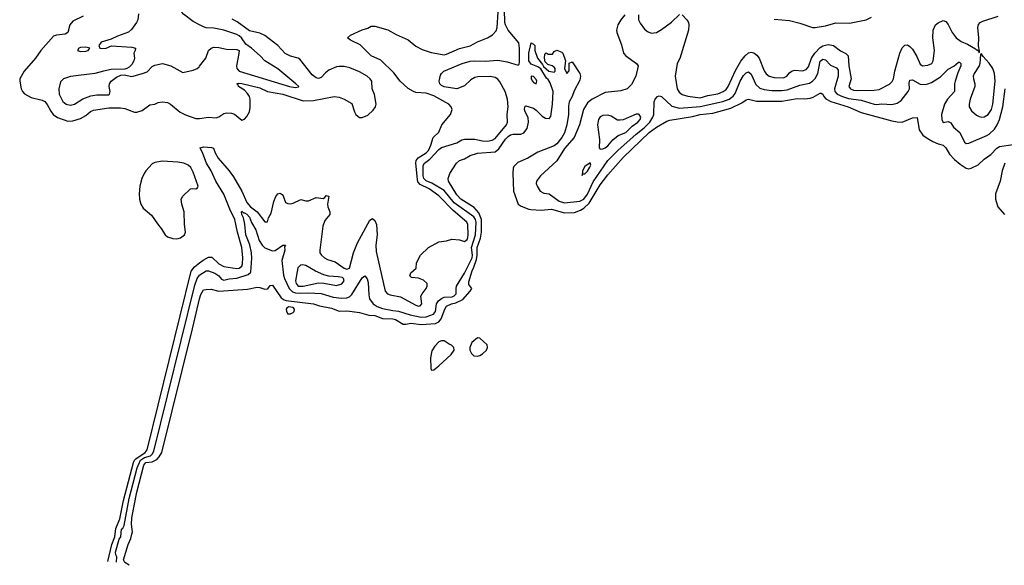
# Model space of a CAD drawing. Header units: inches. Extents: x 2323201 to 2563958, y 895391 to 1023096.
# Tile 8 of 196: x 2348594 to 2356288, y 1002608 to 1006871. Entities that reach past the tile are written whole.
import ezdxf

# ---------------------------------------------------------------- set-up
doc = ezdxf.new("R2010")
doc.units = ezdxf.units.IN
doc.header["$MEASUREMENT"] = 0
doc.layers.add('C3040', color=7, linetype='Continuous')
doc.layers.add('C3050', color=7, linetype='Continuous')

msp = doc.modelspace()

# ---------------------------------------------------------------- linework, layer by layer
at = {"layer": 'C3040', "color": 5}
for points, elevation in [([(2350000, 1006830.1), (2349950, 1006856.3), (2349875.1, 1006915.1), (2349861.2, 1006930), (2349851.2, 1006951.2), (2349815.6, 1007055.6), (2349758.2, 1007138.2), (2349727, 1007210), (2349702, 1007250), (2349698.4, 1007270), (2349730, 1007307), (2349750, 1007341.3), (2349770, 1007359.6), (2349790, 1007362.4), (2349866.1, 1007346.1), (2349910, 1007344.4), (2349950, 1007355), (2350000, 1007379.4)], 240), ([(2349090, 1006897.8), (2349010, 1006858.6), (2348986.1, 1006830), (2348969, 1006770), (2348950, 1006758.3), (2348881, 1006750), (2348858.2, 1006741.8), (2348758.3, 1006630), (2348717, 1006570), (2348628.8, 1006470), (2348595.6, 1006410), (2348594, 1006390), (2348606.5, 1006330), (2348614.9, 1006310), (2348631, 1006291), (2348684, 1006264), (2348770, 1006241.6), (2348790, 1006231.7), (2348809.8, 1006209.8), (2348836.4, 1006156.4), (2348856.8, 1006130), (2348890, 1006106.4), (2348970, 1006079.5), (2349010, 1006081.9), (2349070, 1006099.2), (2349110, 1006122.1), (2349146.3, 1006153.7), (2349170, 1006164.6), (2349290, 1006183.4), (2349381.9, 1006181.9), (2349416.3, 1006176.3), (2349490, 1006149.1), (2349510, 1006147.9), (2349550, 1006162.8), (2349610, 1006204.6), (2349650, 1006210.5), (2349677, 1006223), (2349710, 1006230.1), (2349750, 1006225.3), (2349772.4, 1006212.4), (2349848.4, 1006148.4), (2349888.9, 1006128.9), (2349970, 1006100.1), (2349990, 1006097.9), (2350000, 1006099.4)], 220), ([(2349522, 1006918), (2349516.3, 1006870), (2349508, 1006850), (2349466.4, 1006793.6), (2349445.5, 1006774.5), (2349358.2, 1006741.8), (2349310, 1006718.7), (2349230, 1006696.4), (2349211.6, 1006670), (2349220.4, 1006650), (2349230, 1006646.6), (2349270, 1006648.8), (2349312.6, 1006667.4), (2349470, 1006657.3), (2349498.8, 1006650), (2349497.3, 1006630), (2349486.8, 1006610), (2349490.6, 1006570), (2349486.8, 1006550), (2349470, 1006521.2), (2349450, 1006501.2), (2349430, 1006489), (2349414.4, 1006485.6), (2349310, 1006480.7), (2349250, 1006469.5), (2349182, 1006450), (2348990, 1006428.1), (2348935.5, 1006410), (2348913.9, 1006386.1), (2348899.6, 1006330), (2348903.2, 1006290), (2348932.2, 1006232.2), (2348956.4, 1006210), (2348990, 1006202), (2349021.3, 1006210), (2349087.3, 1006252.7), (2349150, 1006275.5), (2349195.9, 1006284.1), (2349290, 1006284.9), (2349296.9, 1006290), (2349299.8, 1006310), (2349293.7, 1006350), (2349295.6, 1006370), (2349309.7, 1006390.3), (2349350, 1006422), (2349383.2, 1006436.8), (2349410, 1006440.7), (2349470, 1006426), (2349554, 1006450), (2349590, 1006463.6), (2349630, 1006504.9), (2349650, 1006514.9), (2349710, 1006527.7), (2349774, 1006510), (2349870, 1006457.3), (2349950, 1006476), (2349980.9, 1006490), (2349996.4, 1006503.6), (2350000, 1006508)], 240), ([(2349283.2, 1002638.3), (2349313.2, 1002770), (2349338, 1002830), (2349344.5, 1002895.5), (2349376.9, 1002970), (2349404.9, 1003115.1), (2349482.1, 1003410), (2349491.2, 1003430), (2349500.9, 1003439.1), (2349575.2, 1003490), (2349590, 1003510.2), (2349935.1, 1004904.9), (2349960.3, 1004939.7), (2350000, 1004971)], 180), ([(2349350.8, 1002633.3), (2349354.2, 1002674.2), (2349345.8, 1002690), (2349342.9, 1002710), (2349370, 1002811.8), (2349383.1, 1002830), (2349388.7, 1002890), (2349400.9, 1002899.1), (2349410, 1002918), (2349448.9, 1003128.9), (2349512.1, 1003370), (2349539.2, 1003430), (2349570, 1003448.9), (2349616.2, 1003463.8), (2349630, 1003476.5), (2349641, 1003499), (2349962.7, 1004797.3), (2349980.8, 1004850), (2350000, 1004873.7)], 160), ([(2349449.7, 1002607.7), (2349416.8, 1002630), (2349405.8, 1002650), (2349441.5, 1002770), (2349462.4, 1002817.6), (2349470.9, 1002850), (2349474.6, 1002870), (2349466.7, 1002930), (2349470, 1002979.3), (2349510, 1003178.7), (2349564.6, 1003390), (2349580.2, 1003410), (2349630, 1003416.6), (2349664.9, 1003435.1), (2349685.1, 1003454.9), (2349703.7, 1003490), (2349945.2, 1004454.8), (2349990, 1004657), (2350000, 1004690)], 140)]:
    msp.add_lwpolyline(points, dxfattribs=dict(at, elevation=elevation))
for points, elevation in [([(2349110, 1006656.2), (2349070, 1006654.1), (2349054.9, 1006650), (2349045.7, 1006630), (2349070, 1006623.8), (2349110, 1006625), (2349129.5, 1006630), (2349140.9, 1006650)], 240), ([(2349710, 1005765.1), (2349650, 1005755.1), (2349630, 1005744), (2349580.2, 1005690), (2349566.2, 1005670), (2349549.2, 1005630), (2349533.8, 1005570), (2349528.5, 1005510), (2349529.3, 1005470), (2349539.3, 1005430), (2349558.5, 1005398.5), (2349623.9, 1005343.9), (2349670, 1005275), (2349699.4, 1005239.4), (2349730, 1005188.8), (2349750, 1005174.8), (2349790, 1005160.5), (2349820.8, 1005159.2), (2349850, 1005166.3), (2349881.2, 1005190), (2349889.4, 1005210), (2349880.9, 1005270), (2349879, 1005370), (2349861.2, 1005430), (2349855.3, 1005470), (2349870, 1005492), (2349928.7, 1005550), (2349946.6, 1005553.4), (2349970, 1005550.5), (2349983.7, 1005556.3), (2349989.3, 1005570.7), (2349950, 1005679.4), (2349930, 1005715.8), (2349910, 1005735.7), (2349877.4, 1005750), (2349830, 1005757)], 220)]:
    msp.add_lwpolyline(points, close=True, dxfattribs=dict(at, elevation=elevation))
at = {"layer": 'C3050', "color": 5}
for points, elevation in [([(2350000, 1004873.7), (2350002.8, 1004877.2), (2350050, 1004907.7), (2350070, 1004909.2), (2350118.9, 1004890), (2350148.8, 1004870), (2350170, 1004843.4), (2350190, 1004836.8), (2350230, 1004846.4), (2350290, 1004850.8), (2350379.3, 1004880.7), (2350401.2, 1004898.8), (2350408.3, 1005008.3), (2350404.2, 1005050), (2350392.3, 1005112.3), (2350361.4, 1005190), (2350352.6, 1005272.6), (2350342.6, 1005322.6), (2350329.9, 1005350.1), (2350327, 1005370), (2350330, 1005373.8), (2350342.6, 1005362.6), (2350350, 1005363.2), (2350370, 1005351.1), (2350390, 1005328), (2350406.2, 1005286.2), (2350438.2, 1005230), (2350466.3, 1005146.3), (2350488.7, 1005108.7), (2350509.7, 1005089.7), (2350570, 1005065.7), (2350590, 1005066.5), (2350650, 1005108.5), (2350670.1, 1005110.1), (2350663.8, 1005096.2), (2350665, 1005070), (2350643.4, 1004990), (2350655.7, 1004875.7), (2350663.3, 1004850), (2350700.6, 1004770), (2350724.6, 1004744.6), (2350750, 1004737), (2350790, 1004734.2), (2350850, 1004737), (2350950, 1004731.6), (2351043.2, 1004703.2), (2351110, 1004693.9), (2351150, 1004698.3), (2351170, 1004705.3), (2351190, 1004724.3), (2351270, 1004853.4), (2351290, 1004868.5), (2351310, 1004846.4), (2351317.7, 1004817.7), (2351321.9, 1004721.9), (2351328.6, 1004690), (2351355.7, 1004650), (2351386, 1004630), (2351430, 1004613.6), (2351510, 1004597.8), (2351554.4, 1004594.4), (2351645, 1004565), (2351730, 1004547), (2351770.9, 1004549.1), (2351828.3, 1004570), (2351842, 1004590), (2351850.3, 1004650), (2351865.2, 1004674.8), (2351890, 1004693.5), (2351910, 1004701.8), (2351974.1, 1004705.9), (2351990, 1004713.9), (2352004.7, 1004730), (2352003.5, 1004770), (2352008.4, 1004790), (2352070, 1004889.6), (2352128.8, 1005010), (2352132.5, 1005030), (2352124, 1005090), (2352155.4, 1005190), (2352160.7, 1005290), (2352155.6, 1005310), (2352141.3, 1005330), (2351990, 1005440.7), (2351910, 1005537.1), (2351813.2, 1005593.2), (2351771.3, 1005611.3), (2351751.1, 1005630), (2351747.2, 1005650), (2351747.4, 1005732.6), (2351757.1, 1005750), (2351797.7, 1005782.3), (2351870, 1005857.7), (2351890, 1005871.2), (2352010, 1005910.1), (2352050, 1005933.7), (2352070, 1005937.8), (2352150, 1005936.4), (2352210, 1005924), (2352250, 1005922.4), (2352285.1, 1005930), (2352310, 1005943.3), (2352397.1, 1006050), (2352405.3, 1006070), (2352402, 1006130), (2352411, 1006190), (2352406.7, 1006250), (2352388.7, 1006310), (2352346.8, 1006386.8), (2352330, 1006405.4), (2352310, 1006418.6), (2352270, 1006427.7), (2352174.6, 1006425.4), (2352150, 1006420.6), (2352119, 1006401), (2352070, 1006353.2), (2352010, 1006330.8), (2351910, 1006347.1), (2351890, 1006357.6), (2351876.2, 1006370), (2351871.8, 1006390), (2351883, 1006437), (2351889.7, 1006450.3), (2351909.3, 1006470), (2352051.6, 1006530), (2352113.5, 1006546.5), (2352150, 1006550.1), (2352230, 1006547.3), (2352330, 1006555.2), (2352402.6, 1006542.6), (2352490, 1006514.9), (2352496.9, 1006523.1), (2352500.4, 1006539.6), (2352499.7, 1006650), (2352494.8, 1006690), (2352411, 1006790), (2352389.5, 1006830), (2352384.5, 1006850), (2352382.3, 1006950)], 160), ([(2350000, 1004971), (2350027.4, 1004992.6), (2350070, 1005016.3), (2350094.6, 1005014.6), (2350150, 1004962.5), (2350190, 1004943.7), (2350290, 1004927.3), (2350310, 1004928.9), (2350330, 1004945.3), (2350335.7, 1004964.3), (2350337.5, 1005010), (2350331, 1005090), (2350295.4, 1005210), (2350275.6, 1005310), (2350235.7, 1005390), (2350188.8, 1005508.8), (2350127.8, 1005610), (2350090.3, 1005690), (2350052.6, 1005750), (2350026.3, 1005826.3), (2350004.7, 1005870), (2350030, 1005877.7), (2350093.6, 1005873.6), (2350108.2, 1005868.2), (2350122.1, 1005830), (2350144.7, 1005790), (2350231, 1005690), (2350263.8, 1005643.8), (2350331, 1005531), (2350370, 1005441.5), (2350398.6, 1005410), (2350450.2, 1005370), (2350510, 1005290.5), (2350530, 1005291.3), (2350538.2, 1005321.8), (2350559.7, 1005360.3), (2350579.7, 1005450), (2350595.8, 1005490), (2350610, 1005510.5), (2350630, 1005515.5), (2350644.8, 1005504.8), (2350653.7, 1005493.7), (2350670, 1005444), (2350690, 1005434.9), (2350710, 1005432.7), (2350730, 1005437.1), (2350790, 1005467.3), (2350830, 1005456.3), (2350850, 1005455.5), (2350910, 1005482.8), (2350965.6, 1005474.4), (2350979.5, 1005480.5), (2350990, 1005498), (2351010, 1005492), (2350999.1, 1005430), (2351002, 1005410), (2351018, 1005370), (2351017.1, 1005350), (2350978.6, 1005301.4), (2350963.5, 1005256.5), (2350938.4, 1005070), (2350940.5, 1005050), (2350952, 1005030), (2350976.1, 1005010), (2350998.4, 1004998.4), (2351060.3, 1004980.3), (2351130, 1004929), (2351150, 1004921.1), (2351170, 1004930.6), (2351201.2, 1005050), (2351233.7, 1005126.3), (2351330, 1005304.4), (2351350, 1005317.1), (2351354.3, 1005314.3), (2351370, 1005301.6), (2351382.2, 1005270), (2351387.9, 1005190), (2351378, 1005110), (2351379.4, 1005059.4), (2351448.7, 1004750), (2351468.2, 1004730), (2351490, 1004720.3), (2351570, 1004704.9), (2351690, 1004639.6), (2351710, 1004632), (2351723.8, 1004636.2), (2351737.4, 1004650), (2351729.6, 1004710), (2351737.6, 1004730), (2351771.3, 1004770), (2351778, 1004790), (2351777.6, 1004810), (2351750, 1004834.7), (2351710, 1004851.6), (2351656.6, 1004856.6), (2351642, 1004870), (2351650, 1004894), (2351692, 1004930), (2351694.5, 1004970), (2351727, 1005030), (2351789.3, 1005090), (2351870, 1005134.9), (2351930, 1005144.2), (2351970, 1005155.6), (2352030, 1005151.6), (2352070, 1005139), (2352090, 1005153.4), (2352095.7, 1005170), (2352098.8, 1005190), (2352094.7, 1005270), (2352088.7, 1005290), (2351981, 1005381), (2351870, 1005494.9), (2351793.1, 1005550), (2351722.7, 1005582.7), (2351705.2, 1005605.2), (2351701.5, 1005621.5), (2351688.6, 1005750), (2351692.5, 1005770), (2351708.1, 1005791.9), (2351769.9, 1005830), (2351788.2, 1005850), (2351807.1, 1005890), (2351824.3, 1005950), (2351868, 1005992), (2351892.3, 1006050), (2351960.9, 1006130), (2351972.3, 1006170), (2351966.6, 1006190), (2351947, 1006210), (2351830, 1006276.1), (2351770, 1006296.8), (2351690, 1006303.2), (2351669.9, 1006309.9), (2351630, 1006333.8), (2351567.5, 1006390), (2351516.7, 1006456.7), (2351415.1, 1006555.1), (2351339.2, 1006590), (2351255.6, 1006675.6), (2351177.6, 1006710), (2351154.5, 1006730), (2351178, 1006750), (2351269.1, 1006790.9), (2351314, 1006806), (2351340.1, 1006819.9), (2351370, 1006820.2), (2351470, 1006793), (2351534.6, 1006754.6), (2351630, 1006712.6), (2351690, 1006665.1), (2351739.5, 1006639.5), (2351810, 1006614.8), (2351910, 1006597.9), (2351930, 1006602), (2352030, 1006645.7), (2352114, 1006666), (2352170, 1006698.9), (2352250, 1006728.9), (2352287.9, 1006752.1), (2352316, 1006784), (2352325.6, 1006810), (2352332.6, 1006930)], 180), ([(2350000, 1006099.4), (2350070, 1006110.1), (2350130, 1006104.4), (2350150, 1006112.3), (2350190, 1006138.8), (2350210, 1006144.5), (2350250, 1006141.6), (2350273.2, 1006133.2), (2350330, 1006087), (2350350, 1006092.8), (2350370, 1006113.6), (2350389.1, 1006150), (2350394, 1006186), (2350394.1, 1006250), (2350390.2, 1006270.2), (2350374.7, 1006294.7), (2350350, 1006319.9), (2350304.6, 1006350), (2350301, 1006361), (2350289.8, 1006370), (2350304.6, 1006375.4), (2350330, 1006373.9), (2350470, 1006339.2), (2350530.7, 1006310), (2350650.4, 1006290), (2350810, 1006236), (2350890, 1006240.9), (2351050, 1006270.7), (2351090, 1006265), (2351130.5, 1006250.5), (2351190, 1006216.9), (2351210.9, 1006150), (2351221.7, 1006130), (2351236.3, 1006116.3), (2351250, 1006108.2), (2351270, 1006105.7), (2351315.3, 1006124.7), (2351357, 1006163), (2351374.8, 1006190), (2351379.2, 1006210), (2351366.4, 1006286.4), (2351347.8, 1006330), (2351346.6, 1006390), (2351333.3, 1006410), (2351310, 1006429.7), (2351250, 1006462.9), (2351174.6, 1006494.6), (2351130, 1006504.8), (2351090, 1006506.2), (2351070, 1006503.2), (2351010, 1006476.9), (2350983.7, 1006456.3), (2350950, 1006419.7), (2350930, 1006412.2), (2350910, 1006416.2), (2350879.8, 1006439.8), (2350783.3, 1006563.3), (2350770, 1006571.8), (2350710, 1006587), (2350667.7, 1006607.7), (2350611.2, 1006670), (2350510, 1006748.7), (2350470, 1006765.6), (2350390, 1006785.2), (2350293.9, 1006853.9), (2350255, 1006875)], 220), ([(2353322.9, 1006910), (2353291.4, 1006870), (2353267.2, 1006830), (2353257.6, 1006790), (2353260.6, 1006770), (2353295.6, 1006675.6), (2353311.3, 1006610), (2353330, 1006587.6), (2353414.9, 1006530), (2353426, 1006510), (2353408.9, 1006430), (2353374.9, 1006365.1), (2353340.4, 1006330), (2353290, 1006314.5), (2353170, 1006301.5), (2353067.6, 1006250), (2353030, 1006222.2), (2352998.9, 1006170), (2352967.8, 1006050), (2352926.3, 1005950), (2352850, 1005865.7), (2352791.8, 1005768.2), (2352662.4, 1005650), (2352632.7, 1005610), (2352630.4, 1005590), (2352636.4, 1005570), (2352660.3, 1005530), (2352690, 1005516.5), (2352730, 1005509.3), (2352810, 1005452.6), (2352850, 1005440.5), (2352970, 1005452.9), (2353002, 1005470), (2353030, 1005507.1), (2353075.8, 1005604.2), (2353188.9, 1005771.1), (2353268.1, 1005850), (2353410, 1005975.5), (2353473.9, 1006026.1), (2353516.7, 1006070), (2353541.7, 1006110), (2353548.1, 1006130), (2353551.7, 1006228.3), (2353558.9, 1006250), (2353577, 1006270), (2353590, 1006275.8), (2353610, 1006271.3), (2353690, 1006196.2), (2353750, 1006181), (2353910, 1006193.6), (2354087.1, 1006232.9), (2354137.5, 1006250), (2354170, 1006272.4), (2354185.7, 1006294.3), (2354224.3, 1006390), (2354250, 1006435.2), (2354270, 1006456.9), (2354290, 1006464.4), (2354310, 1006444.6), (2354345.3, 1006365.3), (2354376.6, 1006336.6), (2354410, 1006326), (2354470, 1006318.8), (2354550, 1006318.9), (2354590, 1006323.6), (2354690, 1006359.6), (2354764.6, 1006375.4), (2354790, 1006390.1), (2354810, 1006411), (2354830.2, 1006449.8), (2354850, 1006546.5), (2354870, 1006561.6), (2354890, 1006556.3), (2354930, 1006517), (2354975.3, 1006495.3), (2354990, 1006475.8), (2354990.6, 1006430), (2354961.1, 1006330), (2354963.9, 1006310), (2354982.8, 1006290), (2355023.2, 1006270), (2355070, 1006254.9), (2355170, 1006241.8), (2355270, 1006211.5), (2355290, 1006209.7), (2355330, 1006212.9), (2355410, 1006208.4), (2355450, 1006217.7), (2355480.6, 1006239.4), (2355537.6, 1006310), (2355546.5, 1006330), (2355543.6, 1006376.4), (2355550, 1006399.6), (2355570, 1006401.6), (2355630, 1006367.5), (2355670, 1006364.3), (2355690.4, 1006369.6), (2355718.7, 1006381.3), (2355790, 1006425), (2355850, 1006484), (2355893.2, 1006506.8), (2355930, 1006540.4), (2355938, 1006538), (2355948.4, 1006528.4), (2355948.9, 1006510), (2355924.3, 1006455.7), (2355902.8, 1006390), (2355898.2, 1006370), (2355897.5, 1006310), (2355843.9, 1006250), (2355819.2, 1006210), (2355797.7, 1006130), (2355798.3, 1006090), (2355810, 1006068), (2355850, 1006076.5), (2355870, 1006066.3), (2355891.7, 1006031.7), (2355940.3, 1005990), (2355975.4, 1005915.4), (2355990, 1005903.7), (2356010, 1005905.8), (2356150, 1005965.1), (2356170, 1005977.8), (2356210, 1006015.5), (2356231.6, 1006050), (2356250.7, 1006090), (2356277.2, 1006190), (2356293.2, 1006330)], 160), ([(2353428.2, 1006908.2), (2353430.2, 1006870.3), (2353443, 1006843), (2353477.2, 1006797.2), (2353498.3, 1006778.3), (2353527.2, 1006767.2), (2353570, 1006770.3), (2353610, 1006793.4), (2353688.2, 1006851.8), (2353750, 1006912)], 180), ([(2353770.5, 1006910), (2353808.2, 1006870), (2353818.9, 1006850), (2353822.7, 1006830), (2353818.9, 1006790), (2353752.5, 1006567.5), (2353731.9, 1006528.1), (2353715.9, 1006430), (2353732.6, 1006330), (2353745.9, 1006305.9), (2353770, 1006286), (2353813.9, 1006273.9), (2353910, 1006260.5), (2353970, 1006279.5), (2354050, 1006291.3), (2354090.5, 1006309.5), (2354113, 1006327), (2354130.7, 1006349.3), (2354186.8, 1006473.2), (2354230, 1006548.3), (2354262, 1006590), (2354290, 1006612.2), (2354310, 1006617.1), (2354330, 1006613), (2354354.4, 1006594.4), (2354372.2, 1006570), (2354410, 1006472.8), (2354428, 1006448), (2354450, 1006430.2), (2354490, 1006419.2), (2354562.5, 1006417.5), (2354588.2, 1006430), (2354610, 1006456), (2354630, 1006471.1), (2354650, 1006475.8), (2354710, 1006470.9), (2354738.7, 1006481.3), (2354756.9, 1006503.1), (2354780.1, 1006570), (2354806, 1006610), (2354850, 1006653.1), (2354870, 1006665.8), (2354910, 1006677.7), (2354954.2, 1006670), (2355006.9, 1006626.9), (2355050, 1006607.6), (2355067.9, 1006587.9), (2355073.2, 1006510), (2355090.1, 1006410), (2355073, 1006350), (2355085.8, 1006330), (2355110, 1006320.9), (2355138.4, 1006318.4), (2355270, 1006319.5), (2355310, 1006325.1), (2355390, 1006366.2), (2355411.1, 1006388.9), (2355421, 1006410), (2355431.1, 1006470), (2355470, 1006608.5), (2355490, 1006651.6), (2355510, 1006671.4), (2355530, 1006674.3), (2355550, 1006662.8), (2355570, 1006641.5), (2355604.4, 1006584.4), (2355630, 1006524.9), (2355648.2, 1006510), (2355690, 1006515.6), (2355720.5, 1006530), (2355731.4, 1006550), (2355741.1, 1006630), (2355728.3, 1006728.3), (2355730.5, 1006789.5), (2355750, 1006830.2), (2355770, 1006846), (2355810, 1006864.4), (2355830, 1006857.6), (2355850, 1006832.4), (2355880.1, 1006770), (2355911.1, 1006730), (2355950, 1006700.9), (2355999.4, 1006679.4), (2356063.6, 1006643.6), (2356070, 1006635.5), (2356076.3, 1006636.3), (2356086.6, 1006626.6), (2356090, 1006612), (2356094.8, 1006625.2), (2356086.7, 1006666.7), (2356087.8, 1006730), (2356080.7, 1006810), (2356085.3, 1006834.7), (2356098.3, 1006850), (2356119.8, 1006860.2), (2356240.7, 1006899.3)], 180), ([(2354490, 1006874.9), (2354610, 1006865.4), (2354690, 1006845.2), (2354790, 1006810.2), (2354809.5, 1006809.5), (2354890, 1006823.4), (2354970, 1006846), (2355077, 1006843), (2355209, 1006871), (2355250, 1006890.3)], 220), ([(2350000, 1006508), (2350049.7, 1006570), (2350068.9, 1006631.1), (2350089.5, 1006650), (2350110, 1006655.3), (2350150, 1006653.8), (2350210, 1006640.3), (2350290, 1006639.5), (2350307.7, 1006630), (2350307.5, 1006607.5), (2350287.5, 1006510), (2350291.4, 1006490), (2350310, 1006468.7), (2350703.1, 1006350), (2350750, 1006341.5), (2350772.7, 1006347.3), (2350774, 1006350), (2350750.8, 1006370), (2350610, 1006486.2), (2350509.9, 1006549.9), (2350472.3, 1006590), (2350404.4, 1006650), (2350361, 1006681), (2350327.7, 1006730), (2350310, 1006745), (2350290, 1006755.6), (2350188.2, 1006788.2), (2350110, 1006805.4), (2350051.2, 1006808.8), (2350030, 1006814.4), (2350000, 1006830.1)], 240), ([(2350000, 1004690), (2350010, 1004723.1), (2350030, 1004759.5), (2350050, 1004763.1), (2350090, 1004766.3), (2350150, 1004749.4), (2350375.2, 1004764.8), (2350450, 1004780.7), (2350470, 1004779.6), (2350510, 1004764.9), (2350531.7, 1004768.3), (2350550, 1004793.4), (2350570, 1004795.5), (2350637.6, 1004697.6), (2350661.5, 1004681.5), (2350677.3, 1004677.3), (2350890, 1004650.1), (2350935.7, 1004635.7), (2351030, 1004616.6), (2351090, 1004593), (2351150, 1004596.6), (2351191.9, 1004591.9), (2351250, 1004583.1), (2351322, 1004562), (2351370, 1004558.8), (2351430, 1004535.4), (2351510, 1004532.8), (2351530, 1004527.3), (2351590, 1004492.6), (2351610, 1004491.3), (2351650, 1004500.2), (2351730, 1004489.1), (2351769.1, 1004490.9), (2351841.9, 1004498.1), (2351869.1, 1004510.9), (2351887.3, 1004532.7), (2351914.7, 1004610), (2351928.6, 1004631.4), (2351967.8, 1004650), (2352001.8, 1004658.2), (2352056.2, 1004683.8), (2352115.1, 1004750), (2352126, 1004770), (2352102.9, 1004802.9), (2352104.1, 1004824.1), (2352129.7, 1004910), (2352143.8, 1004936.2), (2352163.7, 1004996.3), (2352168.3, 1005030), (2352167.6, 1005090), (2352195, 1005164.9), (2352202.8, 1005210), (2352201.9, 1005310), (2352181.4, 1005361.4), (2352144.3, 1005404.3), (2352042, 1005470), (2352010, 1005503.2), (2351945.4, 1005610), (2351941.3, 1005630), (2351954, 1005670), (2352006, 1005750), (2352029.8, 1005770.2), (2352070, 1005783.7), (2352112.7, 1005810), (2352170, 1005827.5), (2352310, 1005839.8), (2352338.2, 1005861.8), (2352390, 1005938.4), (2352410, 1005958), (2352430, 1005970.7), (2352450, 1005975.9), (2352510, 1005977.6), (2352532.1, 1005987.9), (2352558.9, 1006021.1), (2352569.9, 1006070), (2352566.1, 1006106.1), (2352543.5, 1006150), (2352539.6, 1006170), (2352541.2, 1006190), (2352550, 1006198.8), (2352610, 1006178.7), (2352630, 1006164.9), (2352677.6, 1006117.6), (2352702, 1006102), (2352730, 1006099.3), (2352744, 1006116), (2352756.4, 1006210), (2352762, 1006310), (2352738.7, 1006378.7), (2352722.7, 1006402.7), (2352710, 1006413), (2352666, 1006486), (2352643, 1006503), (2352590, 1006524.5), (2352572.4, 1006550), (2352571.5, 1006608.5), (2352590, 1006691), (2352610, 1006681), (2352618.8, 1006670), (2352618.8, 1006630), (2352640.7, 1006570), (2352679.9, 1006519.9), (2352685.8, 1006505.8), (2352728.7, 1006468.7), (2352770, 1006461), (2352777.2, 1006470), (2352777, 1006490), (2352770, 1006501.2), (2352755.3, 1006510), (2352720.1, 1006520.1), (2352700.7, 1006540.7), (2352695.1, 1006570), (2352698, 1006602), (2352708.4, 1006611.6), (2352723, 1006603), (2352757, 1006603), (2352770, 1006622), (2352790, 1006634), (2352830, 1006618), (2352838, 1006610), (2352858, 1006550), (2352851.3, 1006490), (2352870, 1006452), (2352888.4, 1006471.6), (2352888.4, 1006531.6), (2352910, 1006542), (2352970, 1006450.8), (2352975.3, 1006430), (2352970, 1006399), (2352925.4, 1006314.6), (2352910.2, 1006270), (2352886.7, 1006230), (2352881.1, 1006198.9), (2352882.6, 1006130), (2352870.1, 1006050), (2352850, 1005988.3), (2352830, 1005951.1), (2352790, 1005901.1), (2352770, 1005884.4), (2352643.5, 1005836.5), (2352564.4, 1005790), (2352485.3, 1005754.7), (2352455.6, 1005724.4), (2352450.2, 1005709.8), (2352447.1, 1005672.9), (2352453.1, 1005530), (2352488.9, 1005428.9), (2352512.8, 1005412.8), (2352571.4, 1005391.4), (2352589.2, 1005389.2), (2352670, 1005383.6), (2352750, 1005390.1), (2352850, 1005361.3), (2352930, 1005363.9), (2352976.9, 1005383.1), (2353001.7, 1005398.3), (2353043.1, 1005436.9), (2353130, 1005582), (2353190, 1005658.2), (2353310, 1005794.6), (2353513.7, 1005990), (2353570, 1006032.3), (2353650, 1006079.3), (2353673.1, 1006086.9), (2353850, 1006114.6), (2353910, 1006129.2), (2354010, 1006140.7), (2354150, 1006181.1), (2354237.7, 1006222.3), (2354270, 1006244.9), (2354290, 1006248.9), (2354350, 1006234.7), (2354550, 1006234.9), (2354670, 1006254.3), (2354730, 1006252.5), (2354770, 1006257.2), (2354795.3, 1006264.7), (2354850, 1006296.9), (2354855.9, 1006295.9), (2354870, 1006288.4), (2354878, 1006270), (2354893.8, 1006253.8), (2354932.1, 1006232), (2355066.9, 1006190), (2355170, 1006145), (2355410, 1006082), (2355450, 1006072.3), (2355490, 1006071.5), (2355570, 1006104.2), (2355607.1, 1006107.1), (2355622.6, 1006010), (2355650.2, 1005970), (2355684.4, 1005944.4), (2355730, 1005919.8), (2355770, 1005901.4), (2355810.2, 1005890.2), (2355830, 1005870.4), (2355860.4, 1005820.4), (2355898.7, 1005778.7), (2355942.3, 1005742.2), (2355990, 1005711.4), (2356010, 1005706.3), (2356029.8, 1005710.2), (2356082.6, 1005737.4), (2356130, 1005780.4), (2356183.1, 1005816.9), (2356230, 1005867.7), (2356250, 1005880.7), (2356356.3, 1005896.3)], 140), ([(2356291.5, 1005750), (2356270.3, 1005690), (2356254.9, 1005610), (2356218.4, 1005510), (2356218.4, 1005470), (2356223.1, 1005450), (2356237.4, 1005410), (2356288.7, 1005350)], 140)]:
    msp.add_lwpolyline(points, dxfattribs=dict(at, elevation=elevation))
for points, elevation in [([(2356110, 1006605.2), (2356101.1, 1006598.9), (2356096.9, 1006530), (2356090.2, 1006510), (2356052.6, 1006450), (2356044.9, 1006430), (2356045.8, 1006410), (2356057.6, 1006370), (2356057.6, 1006350), (2356022, 1006250), (2356013.8, 1006210), (2356014, 1006190), (2356030, 1006160.3), (2356070, 1006125.5), (2356090, 1006113.8), (2356110, 1006109.2), (2356130, 1006112.2), (2356162.3, 1006130), (2356188.6, 1006170), (2356197.8, 1006210), (2356216.2, 1006390), (2356210.4, 1006450), (2356197.8, 1006490), (2356170, 1006532.5), (2356122.7, 1006582.7)], 180), ([(2352591, 1006429), (2352590.4, 1006410), (2352602.3, 1006390), (2352610, 1006380.3), (2352630, 1006370.7), (2352634.6, 1006390), (2352630, 1006402.9), (2352610, 1006427.6)], 160), ([(2353430, 1006133.7), (2353410, 1006131.9), (2353310.1, 1006089.9), (2353285.2, 1006085.2), (2353265.9, 1006085.9), (2353216.2, 1006116.2), (2353190, 1006125.8), (2353150, 1006123.1), (2353128.9, 1006111.1), (2353115.8, 1006090), (2353109.3, 1006050), (2353124, 1005936), (2353123.1, 1005870), (2353130, 1005859.1), (2353150, 1005862.3), (2353170, 1005870.3), (2353190, 1005886.5), (2353228.4, 1005931.6), (2353270, 1005966.2), (2353330, 1005989.6), (2353380.4, 1006039.6), (2353425.3, 1006070), (2353441.5, 1006090), (2353446.2, 1006110), (2353435.1, 1006130)], 180), ([(2353052.3, 1005752.3), (2353010, 1005725.2), (2352990.7, 1005690), (2352990, 1005654), (2352994, 1005666), (2353010, 1005666), (2353030, 1005687), (2353050, 1005718.8), (2353055.6, 1005735.6)], 180), ([(2350803.5, 1004956.5), (2350787.2, 1004952.8), (2350768.6, 1004931.4), (2350750.1, 1004830), (2350755.3, 1004810), (2350770, 1004790.2), (2350810, 1004788.3), (2350930, 1004815.6), (2350970, 1004813.4), (2351070, 1004793.7), (2351110, 1004807.1), (2351129.8, 1004830), (2351124.7, 1004850), (2351116, 1004856), (2351082.7, 1004862.7), (2351010, 1004866.6), (2350970, 1004877.9), (2350906.4, 1004906.4), (2350831.1, 1004951.1)], 180), ([(2350693.4, 1004626.6), (2350682, 1004618), (2350677.3, 1004610), (2350678, 1004590), (2350690, 1004574), (2350710, 1004572.7), (2350730, 1004582.6), (2350737.4, 1004590), (2350740.5, 1004610), (2350730, 1004622.9)], 140), ([(2351910, 1004362), (2351890, 1004362), (2351870, 1004354), (2351838.8, 1004321.2), (2351815.2, 1004284.8), (2351803.8, 1004230), (2351806.8, 1004146.8), (2351812.7, 1004132.7), (2351830, 1004136), (2351870, 1004167.3), (2351964.7, 1004255.3), (2351988, 1004290), (2351986, 1004310), (2351968.4, 1004328.4), (2351950, 1004335.3)], 140), ([(2352170, 1004386), (2352127.7, 1004350), (2352110.6, 1004310), (2352110.7, 1004290), (2352123.4, 1004263.4), (2352143.8, 1004243.8), (2352170, 1004242), (2352190, 1004247.7), (2352210, 1004259.1), (2352240.9, 1004290), (2352249.4, 1004310), (2352246.6, 1004330), (2352190, 1004382.7)], 140)]:
    msp.add_lwpolyline(points, close=True, dxfattribs=dict(at, elevation=elevation))

doc.saveas('drawing.dxf')
